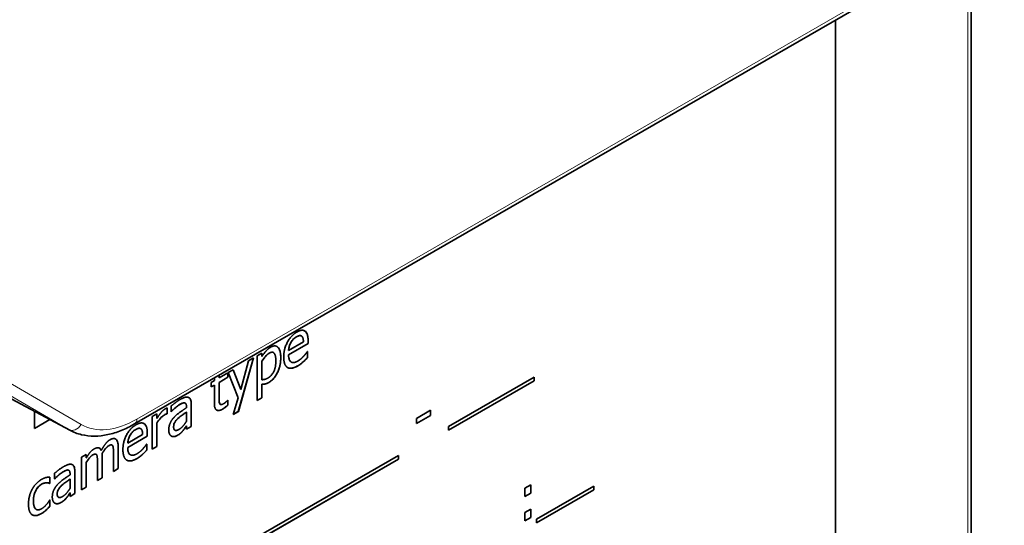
# Model space of a CAD drawing. Header units: millimetres. Extents: x 5 to 415, y 5 to 292.
# Tile 35 of 37: x 374 to 392, y 234 to 244. Entities that reach past the tile are written whole.
import ezdxf

# ---------------------------------------------------------------- set-up
doc = ezdxf.new("R2010")
doc.units = ezdxf.units.MM
doc.layers.add('Sichtbar (ISO)', color=7, linetype='Continuous', lineweight=35)
doc.layers.add('Sichtbar schmal (ISO)', color=7, linetype='Continuous', lineweight=18)

msp = doc.modelspace()

# ---------------------------------------------------------------- linework, layer by layer
at = {"layer": 'Sichtbar (ISO)'}
for p, q in [((375.77147775, 236.10742232), (394.50078439, 246.8929127)), ((391.49938035, 226.67787329), (391.49938035, 245.16451907)), ((388.95029234, 243.69659691), (388.95029234, 229.19333833)), ((370.06772666, 238.3817393), (374.54977391, 235.99033148)), ((378.90707099, 237.76187787), (378.9071417, 237.76183715)), ((378.97394208, 237.85358727), (378.97401279, 237.85354655)), ((379.03296315, 237.62124303), (378.66565727, 237.40972564)), ((378.66572798, 237.48852456), (378.9459348, 237.64988494)), ((379.03303386, 237.62120231), (378.66572798, 237.40968493)), ((378.70920679, 237.6362096), (378.70927751, 237.63616888)), ((379.03296315, 237.67755706), (379.03296315, 237.62124303)), ((379.03296315, 237.62124303), (379.03303386, 237.62120231)), ((379.03303386, 237.67751634), (379.03303386, 237.62120231)), ((378.07437125, 237.38649132), (378.16376238, 237.43796825)), ((378.07437125, 236.54708109), (378.07437125, 237.38649132)), ((378.16369167, 237.43792753), (378.16369167, 237.37374473)), ((378.16369167, 237.37374473), (378.16376238, 237.37370401)), ((378.16376238, 237.43796825), (378.16376238, 237.37370401)), ((378.38118702, 237.44967845), (378.38125773, 237.44963773)), ((378.66565727, 237.48856528), (378.66572798, 237.48852456)), ((378.66565727, 237.40972564), (378.66572798, 237.40968493)), ((379.01813533, 237.46686888), (379.02329252, 237.4698387)), ((379.0232218, 237.46979798), (379.0232218, 237.35725137)), ((379.02329252, 237.4698387), (379.02329252, 237.35721065)), ((378.00665648, 237.34749698), (377.72132016, 236.34385393)), ((378.00675487, 237.34755365), (377.72139087, 236.34381322)), ((377.76952456, 236.75645449), (377.91392562, 237.29409683)), ((377.91392562, 237.29409683), (378.00675487, 237.34755365)), ((378.16369167, 237.2876174), (378.16369167, 236.93913297)), ((378.16369167, 237.2876174), (378.16376238, 237.28757668)), ((378.16376238, 237.28757668), (378.16376238, 236.93909225)), ((378.71512332, 237.27128268), (378.71519403, 237.27124196)), ((379.0232218, 237.35725137), (379.02329252, 237.35721065)), ((377.35974448, 237.02204431), (377.35974448, 236.97504658)), ((377.35981519, 236.97500586), (377.52427196, 237.06971021)), ((377.35981519, 237.02208503), (377.35981519, 236.97500586)), ((377.52420125, 237.06966949), (377.52420125, 236.98428612)), ((377.52427196, 237.06971021), (377.52427196, 236.9842454)), ((377.5282831, 237.07202008), (377.62455047, 237.12745677)), ((377.72081785, 236.59921516), (377.5282831, 237.07202008)), ((377.62450574, 237.12743101), (377.76945385, 236.7564952)), ((377.62455047, 237.12745677), (377.76952456, 236.75645449)), ((377.21025695, 236.888881), (377.27042406, 236.92352893)), ((377.21025695, 236.80341618), (377.21025695, 236.888881)), ((377.27035335, 236.83810483), (377.21025695, 236.80349762)), ((377.27042406, 236.83806412), (377.21025695, 236.80341618)), ((377.27035335, 236.83810483), (377.27042406, 236.83806412)), ((377.27042406, 236.92352893), (377.27042406, 236.9706081)), ((377.27042406, 236.49819241), (377.27042406, 236.83806412)), ((377.52420125, 236.98428612), (377.35974448, 236.88958177)), ((377.35974448, 236.97504658), (377.35981519, 236.97500586)), ((377.35974448, 236.88958177), (377.35974448, 236.59741135)), ((377.35974448, 236.88958177), (377.35981519, 236.88954105)), ((377.52427196, 236.9842454), (377.35981519, 236.88954105)), ((377.35981519, 236.88954105), (377.35981519, 236.59737063)), ((377.52420125, 236.98428612), (377.52427196, 236.9842454)), ((378.16369167, 236.93913297), (378.16376238, 236.93909225)), ((378.16369167, 236.85565571), (378.16369167, 236.59859875)), ((378.16369167, 236.85565571), (378.16376238, 236.85561499)), ((378.16376238, 236.85561499), (378.16376238, 236.59855803)), ((381.67637553, 236.06170155), (383.28312387, 236.98696638)), ((383.28305316, 236.91611768), (381.67637553, 235.99089357)), ((383.28312387, 236.91607696), (381.67637553, 235.99081214)), ((383.28305316, 236.98692566), (383.28305316, 236.91611768)), ((383.28305316, 236.91611768), (383.28312387, 236.91607696)), ((383.28312387, 236.98696638), (383.28312387, 236.91607696)), ((377.76945385, 236.7564952), (377.76952456, 236.75645449)), ((376.45558949, 236.3357062), (376.45558949, 236.44104655)), ((376.72215606, 236.49923211), (376.72222677, 236.49919139)), ((376.8354311, 236.47899683), (376.8354311, 236.05962297)), ((376.83550181, 236.47895611), (376.83550181, 236.05958225)), ((377.37235092, 236.48541769), (377.37242163, 236.48537697)), ((377.38214356, 236.47507661), (377.38221427, 236.47503589)), ((377.51911478, 236.55130143), (377.52427196, 236.55427126)), ((377.52420125, 236.55423054), (377.52420125, 236.46155946)), ((377.52420125, 236.46155946), (377.52427196, 236.46151874)), ((377.52427196, 236.55427126), (377.52427196, 236.46151874)), ((377.62569651, 236.2887065), (377.72081785, 236.59921516)), ((378.16369167, 236.59859875), (378.07437125, 236.54716253)), ((378.16376238, 236.59855803), (378.07437125, 236.54708109)), ((378.16369167, 236.59859875), (378.16376238, 236.59855803)), ((373.89075156, 236.02537013), (373.89075156, 236.34195455)), ((376.09974401, 236.24937913), (376.18913515, 236.30085606)), ((376.18906444, 236.30081534), (376.18906444, 236.2094693)), ((376.18913515, 236.30085606), (376.18913515, 236.20942858)), ((376.38102617, 236.30079969), (376.37644201, 236.29815985)), ((376.37644201, 236.29815985), (376.37651272, 236.29811913)), ((376.38109688, 236.30075897), (376.37651272, 236.29811913)), ((376.38102617, 236.40806249), (376.38102617, 236.30079969)), ((376.38102617, 236.30079969), (376.38109688, 236.30075897)), ((376.38109688, 236.40808688), (376.38109688, 236.30075897)), ((376.46067596, 236.33871674), (376.45558949, 236.33578764)), ((376.46074667, 236.33867602), (376.45558949, 236.3357062)), ((376.46067596, 236.33871674), (376.46074667, 236.33867602)), ((376.74603996, 236.32946724), (376.74611068, 236.32942652)), ((376.74611068, 236.41157875), (376.74611068, 236.43145428)), ((376.74611068, 236.15915941), (376.74611068, 236.32942652)), ((377.72139087, 236.34381322), (377.62569651, 236.2887065)), ((377.72132016, 236.34385393), (377.62572681, 236.28880538)), ((377.72132016, 236.34385393), (377.72139087, 236.34381322)), ((381.07012028, 236.21344593), (381.33772066, 236.36754675)), ((381.33764995, 236.26820977), (381.07012028, 236.11414968)), ((381.33772066, 236.26816905), (381.07012028, 236.11406824)), ((381.33764995, 236.36750603), (381.33764995, 236.26820977)), ((381.33764995, 236.26820977), (381.33772066, 236.26816905)), ((381.33772066, 236.36754675), (381.33772066, 236.26816905)), ((374.17603993, 236.18973821), (373.89075156, 236.02545157)), ((374.17611333, 236.18969904), (373.89075156, 236.02537013)), ((375.95011506, 236.1122811), (375.95018577, 236.11224038)), ((376.09974401, 235.63588752), (376.09974401, 236.24937913)), ((376.18906444, 236.2094693), (376.18913515, 236.20942858)), ((376.18906444, 236.12267945), (376.18913515, 236.12263873)), ((376.18906444, 236.12267945), (376.18906444, 235.68740517)), ((376.18913515, 236.12263873), (376.18913515, 235.68736445)), ((376.74603996, 236.0730728), (376.74611068, 236.07303208)), ((376.74611068, 236.00810532), (376.74611068, 236.07303208)), ((381.07012028, 236.11406824), (381.07012028, 236.21344593)), ((375.64190096, 235.74721839), (375.92210779, 235.90857877)), ((375.68537978, 235.89490343), (375.68545049, 235.89486271)), ((375.88324398, 236.0205717), (375.88331469, 236.02053098)), ((376.00913613, 235.93625089), (376.00913613, 235.87993686)), ((376.00920684, 235.93621017), (376.00920684, 235.87989614)), ((376.52800643, 235.99042004), (376.52807714, 235.99037932)), ((376.68128869, 235.9834461), (376.68135941, 235.98340539)), ((376.8354311, 236.05962297), (376.74611068, 236.00818676)), ((376.83550181, 236.05958225), (376.74611068, 236.00810532)), ((376.8354311, 236.05962297), (376.83550181, 236.05958225)), ((381.67637553, 235.99081214), (381.67637553, 236.06170155)), ((375.34578941, 235.71180625), (375.34586012, 235.71176553)), ((375.41777939, 235.82162981), (375.41785011, 235.82158909)), ((376.00913613, 235.87993686), (375.64183025, 235.66841948)), ((375.64183025, 235.74725911), (375.64190096, 235.74721839)), ((376.00920684, 235.87989614), (375.64190096, 235.66837876)), ((375.99430832, 235.72556271), (375.9994655, 235.72853253)), ((375.99939479, 235.72849181), (375.99939479, 235.6159452)), ((375.9994655, 235.72853253), (375.9994655, 235.61590448)), ((376.00913613, 235.87993686), (376.00920684, 235.87989614)), ((374.77148344, 235.48448474), (374.86087458, 235.53596167)), ((374.86080387, 235.53592095), (374.86080387, 235.46842556)), ((374.86087458, 235.53596167), (374.86087458, 235.46838484)), ((375.04495387, 235.53856658), (375.04502458, 235.53852586)), ((375.14444881, 235.61056524), (375.14451952, 235.61052452)), ((375.15992035, 235.55123536), (375.15999106, 235.55119464)), ((375.37315454, 235.21747246), (375.37315454, 235.57258208)), ((375.40982782, 232.45303673), (380.73089239, 235.51723402)), ((375.46247496, 235.67312606), (375.46247496, 235.26899011)), ((375.46254567, 235.67308534), (375.46254567, 235.2689494)), ((375.64183025, 235.66841948), (375.64190096, 235.66837876)), ((375.69129631, 235.52997651), (375.69136702, 235.52993579)), ((375.99939479, 235.6159452), (375.9994655, 235.61590448)), ((376.18906444, 235.68740517), (376.09974401, 235.63596895)), ((376.18913515, 235.68736445), (376.09974401, 235.63588752)), ((376.18906444, 235.68740517), (376.18913515, 235.68736445)), ((380.73082167, 235.5171933), (380.73082167, 235.44638532)), ((380.73089239, 235.51723402), (380.73089239, 235.4463446)), ((374.77148344, 234.87099312), (374.77148344, 235.48448474)), ((374.86080387, 235.46842556), (374.86087458, 235.46838484)), ((374.86080387, 235.38097319), (374.86080387, 234.92251077)), ((374.86080387, 235.38097319), (374.86087458, 235.38093247)), ((374.86087458, 235.38093247), (374.86087458, 234.92247005)), ((375.07231899, 235.04423279), (375.07231899, 235.39934241)), ((375.16163941, 235.49988639), (375.16163941, 235.09575044)), ((375.16171013, 235.49984567), (375.16171013, 235.09570973)), ((380.73082167, 235.44638532), (375.40982782, 232.38222875)), ((380.73089239, 235.4463446), (375.40982782, 232.38214731)), ((380.73082167, 235.44638532), (380.73089239, 235.4463446)), ((374.26607972, 235.07485138), (374.26607972, 235.18019173)), ((374.53264629, 235.23837729), (374.532717, 235.23833657)), ((374.55660091, 235.15072393), (374.55660091, 235.17059947)), ((374.64592133, 235.21814201), (374.64592133, 234.79876815)), ((374.64599204, 235.21810129), (374.64599204, 234.79872743)), ((375.46247496, 235.26899011), (375.37315454, 235.2175539)), ((375.46254567, 235.2689494), (375.37315454, 235.21747246)), ((375.46247496, 235.26899011), (375.46254567, 235.2689494)), ((374.11358567, 235.00235525), (374.11365638, 235.00231453)), ((374.17948298, 234.99458924), (374.1743258, 234.99161942)), ((374.1743258, 234.99161942), (374.17439651, 234.9915787)), ((374.17955369, 234.99454853), (374.17439651, 234.9915787)), ((374.17948298, 235.11049005), (374.17948298, 234.99458924)), ((374.17948298, 234.99458924), (374.17955369, 234.99454853)), ((374.17955369, 235.11048916), (374.17955369, 234.99454853)), ((374.27116619, 235.07786192), (374.26607972, 235.07493282)), ((374.2712369, 235.0778212), (374.26607972, 235.07485138)), ((374.27116619, 235.07786192), (374.2712369, 235.0778212)), ((374.5565302, 235.06861242), (374.55660091, 235.0685717)), ((374.55660091, 234.89830459), (374.55660091, 235.0685717)), ((375.16163941, 235.09575044), (375.07231899, 235.04431423)), ((375.16171013, 235.09570973), (375.07231899, 235.04423279)), ((375.16163941, 235.09575044), (375.16171013, 235.09570973)), ((383.10835274, 234.90108958), (383.22181072, 234.96642568)), ((383.22174001, 234.96638497), (383.22174001, 234.81011217)), ((383.22181072, 234.96642568), (383.22181072, 234.81007145)), ((374.5565302, 234.81221798), (374.55660091, 234.81217726)), ((374.55660091, 234.7472505), (374.55660091, 234.81217726)), ((374.64592133, 234.79876815), (374.55660091, 234.74733194)), ((374.64599204, 234.79872743), (374.55660091, 234.7472505)), ((374.64592133, 234.79876815), (374.64599204, 234.79872743)), ((374.86080387, 234.92251077), (374.77148344, 234.87107456)), ((374.86087458, 234.92247005), (374.77148344, 234.87099312)), ((374.86080387, 234.92251077), (374.86087458, 234.92247005)), ((383.10835274, 234.74473535), (383.10835274, 234.90108958)), ((383.22174001, 234.81011217), (383.10835274, 234.74481679)), ((383.22181072, 234.81007145), (383.10835274, 234.74473535)), ((383.22174001, 234.81011217), (383.22181072, 234.81007145)), ((383.3295385, 234.32155534), (384.40567023, 234.94125839)), ((384.40559951, 234.87040969), (383.3295385, 234.25074736)), ((384.40567023, 234.87036897), (383.3295385, 234.25066593)), ((384.40559951, 234.94121767), (384.40559951, 234.87040969)), ((384.40559951, 234.87040969), (384.40567023, 234.87036897)), ((384.40567023, 234.94125839), (384.40567023, 234.87036897)), ((374.17439651, 234.6775452), (374.17955369, 234.68051502)), ((374.17948298, 234.6804743), (374.17948298, 234.5646151)), ((374.17955369, 234.68051502), (374.17955369, 234.56457438)), ((374.33849666, 234.72956522), (374.33856737, 234.72952451)), ((374.49177893, 234.72259129), (374.49184964, 234.72255057)), ((373.92063509, 234.50191884), (373.9207058, 234.50187812)), ((374.11014755, 234.4922241), (374.11021826, 234.49218338)), ((374.17948298, 234.5646151), (374.17955369, 234.56457438)), ((383.10835274, 234.4439522), (383.22181072, 234.50928831)), ((383.10835274, 234.28759797), (383.10835274, 234.4439522)), ((383.22174001, 234.50924759), (383.22174001, 234.35297479)), ((383.22181072, 234.50928831), (383.22181072, 234.35293407)), ((383.22174001, 234.35297479), (383.10835274, 234.28767941)), ((383.22181072, 234.35293407), (383.10835274, 234.28759797)), ((383.22174001, 234.35297479), (383.22181072, 234.35293407)), ((383.3295385, 234.25066593), (383.3295385, 234.32155534))]:
    msp.add_line(p, q, dxfattribs=at)
for points, degree in [([(378.5751908, 237.36483573), (378.5751908, 237.51456479), (378.71099657, 237.77032493), (378.8204434, 237.83335117)], 2), ([(378.81528622, 237.74557905), (378.77975898, 237.72512027), (378.72990623, 237.67189882), (378.70927751, 237.63616888)], 2), ([(378.91556474, 237.75562432), (378.9000932, 237.76990298), (378.85138649, 237.76636781), (378.81528622, 237.74557905)], 2), ([(378.8204434, 237.83335117), (378.86972313, 237.86172948), (378.9459348, 237.87249097), (378.97401279, 237.85354655)], 2), ([(378.9459348, 237.64988494), (378.94478876, 237.69096361), (378.92989024, 237.74333577), (378.91556474, 237.75562432)], 2), ([(378.96871426, 237.85685366), (378.97048761, 237.85583134), (378.97223013, 237.85474234), (378.97394208, 237.85358727)], 3), ([(378.97401279, 237.85354655), (379.00266379, 237.83493212), (379.03303386, 237.75105583), (379.03303386, 237.67751634)], 2), ([(378.32592707, 237.54857815), (378.41703726, 237.60104502), (378.51903484, 237.492827), (378.51903484, 237.3523732)], 2), ([(378.70927751, 237.63616888), (378.6892218, 237.60010641), (378.66859308, 237.52926302), (378.66572798, 237.48852456)], 2), ([(378.16376238, 237.37370401), (378.19699754, 237.42795632), (378.2783664, 237.52118979), (378.32592707, 237.54857815)], 2), ([(378.3041523, 237.43798625), (378.26633298, 237.41620754), (378.19527848, 237.33620143), (378.16376238, 237.28757668)], 2), ([(378.4267786, 237.28732104), (378.4267786, 237.3926614), (378.36890357, 237.47527402), (378.3041523, 237.43798625)], 2), ([(378.84221817, 237.20126047), (378.71500771, 237.12800484), (378.5751908, 237.21245661), (378.5751908, 237.36483573)], 2), ([(378.66572798, 237.40968493), (378.66572798, 237.30301954), (378.75855723, 237.24318578), (378.84107213, 237.29070295)], 2), ([(378.84107213, 237.29070295), (378.87029615, 237.30753195), (378.92702514, 237.35543791), (378.94994594, 237.38056245)], 2), ([(378.94994594, 237.38056245), (378.97401279, 237.40767198), (379.00724795, 237.44999896), (379.01813533, 237.46686888)], 2), ([(378.28065848, 236.97261982), (378.34999391, 237.01254744), (378.4267786, 237.17469299), (378.4267786, 237.28732104)], 2), ([(378.51903484, 237.3523732), (378.51903484, 237.19866904), (378.3923974, 236.94421347), (378.295557, 236.88844679)], 2), ([(378.94249668, 237.27623249), (378.91671078, 237.25277064), (378.87430729, 237.21973937), (378.84221817, 237.20126047)], 2), ([(379.02329252, 237.35721065), (379.00782097, 237.34101349), (378.96083333, 237.29275452), (378.94249668, 237.27623249)], 2), ([(378.16376238, 236.93909225), (378.1987166, 236.94000803), (378.24856935, 236.95414092), (378.28065848, 236.97261982)], 2), ([(378.295557, 236.88844679), (378.25601861, 236.86567815), (378.19527848, 236.85190081), (378.16376238, 236.85561499)], 2), ([(376.45558949, 236.44104655), (376.48022935, 236.46318592), (376.57248559, 236.53618829), (376.61775418, 236.56225673)], 2), ([(376.61718116, 236.47049928), (376.58623807, 236.45268034), (376.50257714, 236.38330264), (376.46074667, 236.33867602)], 2), ([(376.71001041, 236.50341804), (376.69281981, 236.50610647), (376.64354008, 236.48567837), (376.61718116, 236.47049928)], 2), ([(376.61775418, 236.56225673), (376.6727641, 236.59393485), (376.74782974, 236.61728673), (376.77762678, 236.60860751)], 2), ([(376.72215606, 236.49923211), (376.71848059, 236.50134867), (376.71440964, 236.5027597), (376.7099397, 236.50345875)], 3), ([(376.74611068, 236.43145428), (376.74611068, 236.46723025), (376.72720101, 236.5007296), (376.71001041, 236.50341804)], 2), ([(376.77762678, 236.60860751), (376.80685081, 236.60026082), (376.83550181, 236.53659517), (376.83550181, 236.47895611)], 2), ([(377.42513948, 236.38720668), (377.35236593, 236.34529918), (377.27042406, 236.3941771), (377.27042406, 236.49819241)], 2), ([(377.35981519, 236.59737063), (377.35981519, 236.55099438), (377.36268029, 236.5016304), (377.37242163, 236.48537697)], 2), ([(377.37235092, 236.48541769), (377.37485123, 236.4808694), (377.3781032, 236.4774033), (377.38214356, 236.47507661)], 3), ([(377.37242163, 236.48537697), (377.38044392, 236.47078368), (377.41654418, 236.47235942), (377.44748727, 236.49017835)], 2), ([(377.52427196, 236.46151874), (377.49905907, 236.4390494), (377.44748727, 236.40007591), (377.42513948, 236.38720668)], 2), ([(377.44748727, 236.49017835), (377.46926203, 236.50271761), (377.50994646, 236.54138412), (377.51911478, 236.55130143)], 2), ([(376.18913515, 236.20942858), (376.23784186, 236.28782827), (376.31061541, 236.37081189), (376.34499661, 236.39061071)], 2), ([(376.32837903, 236.27503841), (376.29227876, 236.25424965), (376.22122427, 236.1768936), (376.18913515, 236.12263873)], 2), ([(376.37651272, 236.29811913), (376.36619836, 236.29549207), (376.34385057, 236.28394788), (376.32837903, 236.27503841)], 2), ([(376.34499661, 236.39061071), (376.35874909, 236.39853023), (376.37250158, 236.40512473), (376.38109688, 236.40808688)], 2), ([(376.50945338, 236.22892062), (376.55414895, 236.27850973), (376.6756292, 236.36635354), (376.74611068, 236.41157875)], 2), ([(376.74611068, 236.32942652), (376.71402155, 236.30763503), (376.61718116, 236.24060555), (376.58681109, 236.21251631)], 2), ([(375.55136379, 235.62352956), (375.55136379, 235.77325862), (375.68716955, 236.02901876), (375.79661639, 236.092045)], 2), ([(375.79661639, 236.092045), (375.84589611, 236.12042331), (375.92210779, 236.1311848), (375.95018577, 236.11224038)], 2), ([(375.94488725, 236.11554749), (375.94666059, 236.11452517), (375.94840311, 236.11343617), (375.95011506, 236.1122811)], 3), ([(375.95018577, 236.11224038), (375.97883677, 236.09362595), (376.00920684, 236.00974966), (376.00920684, 235.93621017)], 2), ([(376.41261298, 235.99361158), (376.41261298, 236.0572133), (376.45902761, 236.17404415), (376.50945338, 236.22892062)], 2), ([(376.58681109, 236.21251631), (376.55128384, 236.17946969), (376.50486922, 236.10040237), (376.50486922, 236.05402611)], 2), ([(376.60572075, 236.00543726), (376.64755122, 236.02952582), (376.71631363, 236.11086209), (376.74611068, 236.15915941)], 2), ([(376.74611068, 236.07303208), (376.73522329, 236.0574872), (376.69855001, 236.00324256), (376.68135941, 235.98340539)], 2), ([(375.68545049, 235.89486271), (375.66539478, 235.85880024), (375.64476606, 235.78795685), (375.64190096, 235.74721839)], 2), ([(375.7914592, 236.00427288), (375.75593196, 235.9838141), (375.70607921, 235.93059265), (375.68545049, 235.89486271)], 2), ([(375.89173772, 236.01431815), (375.87626618, 236.02859681), (375.82755947, 236.02506164), (375.7914592, 236.00427288)], 2), ([(375.92210779, 235.90857877), (375.92096175, 235.94965744), (375.90606322, 236.0020296), (375.89173772, 236.01431815)], 2), ([(376.45960063, 235.88021616), (376.43839889, 235.89318257), (376.41261298, 235.95253547), (376.41261298, 235.99361158)], 2), ([(376.57363163, 235.89155578), (376.54096948, 235.8727469), (376.48194841, 235.8672472), (376.45960063, 235.88021616)], 2), ([(376.50486922, 236.05402611), (376.50486922, 236.00102467), (376.55644103, 235.97705895), (376.60572075, 236.00543726)], 2), ([(376.68135941, 235.98340539), (376.65786558, 235.9553008), (376.61374303, 235.9146544), (376.57363163, 235.89155578)], 2), ([(375.14451952, 235.61052452), (375.18520395, 235.68629204), (375.26198864, 235.78417336), (375.30668421, 235.80991183)], 2), ([(375.2837634, 235.69865996), (375.25625844, 235.6828209), (375.19322623, 235.60743451), (375.15999106, 235.55119464)], 2), ([(375.35825602, 235.69849373), (375.34908769, 235.71507714), (375.31413347, 235.71614891), (375.2837634, 235.69865996)], 2), ([(375.30668421, 235.80991183), (375.34106541, 235.82971064), (375.39722138, 235.83753555), (375.41785011, 235.82158909)], 2), ([(375.37315454, 235.57258208), (375.37315454, 235.61498323), (375.36742434, 235.68389788), (375.35825602, 235.69849373)], 2), ([(375.41065477, 235.82641759), (375.41311721, 235.82499737), (375.41549113, 235.82339869), (375.41777939, 235.82162981)], 3), ([(375.41785011, 235.82158909), (375.43905185, 235.80597261), (375.46254567, 235.73602454), (375.46254567, 235.67308534)], 2), ([(375.92611893, 235.63925628), (375.95018577, 235.66636581), (375.98342093, 235.70869279), (375.99430832, 235.72556271)], 2), ([(374.86087458, 235.46838484), (374.8958288, 235.52892723), (374.96459121, 235.61291357), (375.00584866, 235.63667216)], 2), ([(374.98292786, 235.52542029), (374.95427685, 235.50892127), (374.89067162, 235.43055482), (374.86087458, 235.38093247)], 2), ([(375.05742047, 235.52525406), (375.04825215, 235.54183747), (375.01329792, 235.54290924), (374.98292786, 235.52542029)], 2), ([(375.00584866, 235.63667216), (375.05283631, 235.66373054), (375.12560986, 235.6559492), (375.14451952, 235.61052452)], 2), ([(375.07231899, 235.39934241), (375.07231899, 235.44174356), (375.06658879, 235.51065821), (375.05742047, 235.52525406)], 2), ([(375.15999106, 235.55119464), (375.16056408, 235.54224937), (375.16171013, 235.51707113), (375.16171013, 235.49984567)], 2), ([(375.81839115, 235.4599543), (375.69118069, 235.38669867), (375.55136379, 235.47115044), (375.55136379, 235.62352956)], 2), ([(375.64190096, 235.66837876), (375.64190096, 235.56171337), (375.73473022, 235.50187961), (375.81724511, 235.54939678)], 2), ([(375.81724511, 235.54939678), (375.84646913, 235.56622578), (375.90319812, 235.61413174), (375.92611893, 235.63925628)], 2), ([(375.91866966, 235.53492632), (375.89288376, 235.51146448), (375.85048027, 235.4784332), (375.81839115, 235.4599543)], 2), ([(375.9994655, 235.61590448), (375.98399395, 235.59970732), (375.93700631, 235.55144835), (375.91866966, 235.53492632)], 2), ([(374.42824441, 235.30140192), (374.48325434, 235.33308003), (374.55831997, 235.35643191), (374.58811701, 235.34775269)], 2), ([(374.58811701, 235.34775269), (374.61734104, 235.339406), (374.64599204, 235.27574035), (374.64599204, 235.21810129)], 2), ([(374.26607972, 235.18019173), (374.29071959, 235.2023311), (374.38297582, 235.27533347), (374.42824441, 235.30140192)], 2), ([(374.42767139, 235.20964446), (374.3967283, 235.19182552), (374.31306737, 235.12244782), (374.2712369, 235.0778212)], 2), ([(374.31994361, 234.9680658), (374.36463918, 235.01765491), (374.48611944, 235.10549872), (374.55660091, 235.15072393)], 2), ([(374.52050064, 235.24256322), (374.50331004, 235.24525165), (374.45403031, 235.22482356), (374.42767139, 235.20964446)], 2), ([(374.53264629, 235.23837729), (374.52897082, 235.24049385), (374.52489988, 235.24190488), (374.52042993, 235.24260394)], 3), ([(374.55660091, 235.17059947), (374.55660091, 235.20637543), (374.53769125, 235.23987479), (374.52050064, 235.24256322)], 2), ([(373.84433694, 234.88101219), (373.87585304, 234.9395747), (373.96925532, 235.03642516), (374.02311921, 235.06744331)], 2), ([(374.02140014, 234.97635093), (373.95206471, 234.93642331), (373.86783076, 234.76667542), (373.86783076, 234.65603492)], 2), ([(374.11365638, 235.00231453), (374.09474672, 235.00202546), (374.04432095, 234.98955014), (374.02140014, 234.97635093)], 2), ([(374.02311921, 235.06744331), (374.06666873, 235.09252181), (374.14803758, 235.11089075), (374.17955369, 235.11048916)], 2), ([(374.17439651, 234.9915787), (374.16465517, 234.99524429), (374.13485812, 235.00193596), (374.11365638, 235.00231453)], 2), ([(374.22310322, 234.73275676), (374.22310322, 234.79635848), (374.26951784, 234.91318933), (374.31994361, 234.9680658)], 2), ([(374.55660091, 235.0685717), (374.52451178, 235.04678022), (374.42767139, 234.97975074), (374.39730132, 234.95166149)], 2), ([(373.77557453, 234.60290809), (373.77557453, 234.68373528), (373.81282083, 234.82311219), (373.84433694, 234.88101219)], 2), ([(374.39730132, 234.95166149), (374.36177408, 234.91861487), (374.31535945, 234.83954755), (374.31535945, 234.79317129)], 2), ([(374.31535945, 234.79317129), (374.31535945, 234.74016986), (374.36693126, 234.71620413), (374.41621099, 234.74458244)], 2), ([(374.41621099, 234.74458244), (374.45804145, 234.768671), (374.52680386, 234.85000727), (374.55660091, 234.89830459)], 2), ([(374.55660091, 234.81217726), (374.54571353, 234.79663238), (374.50904024, 234.74238775), (374.49184964, 234.72255057)], 2), ([(373.84433694, 234.40201172), (373.81167479, 234.4222914), (373.77557453, 234.5220809), (373.77557453, 234.60290809)], 2), ([(373.86783076, 234.65603492), (373.86783076, 234.5480445), (373.94919961, 234.47366092), (374.02140014, 234.51523844)], 2), ([(374.02140014, 234.51523844), (374.06494967, 234.54031695), (374.14402644, 234.62759286), (374.17439651, 234.6775452)], 2), ([(374.27009086, 234.61936135), (374.24888912, 234.63232776), (374.22310322, 234.69168065), (374.22310322, 234.73275676)], 2), ([(374.38412186, 234.63070096), (374.35145972, 234.61189208), (374.29243865, 234.60639238), (374.27009086, 234.61936135)], 2), ([(374.49184964, 234.72255057), (374.46835582, 234.69444598), (374.42423327, 234.65379958), (374.38412186, 234.63070096)], 2), ([(374.02311921, 234.42612594), (373.96810928, 234.39444783), (373.87699908, 234.38106952), (373.84433694, 234.40201172)], 2), ([(374.11021826, 234.49218338), (374.08729746, 234.47103396), (374.05119719, 234.44229498), (374.02311921, 234.42612594)], 2), ([(374.17955369, 234.56457438), (374.16637423, 234.54969714), (374.12626282, 234.50606046), (374.11021826, 234.49218338)], 2)]:
    msp.add_open_spline(points, degree=degree, dxfattribs=at)
for points, knots in [([(378.81521551, 237.74561977), (378.80425545, 237.7393083), (378.79313684, 237.73203066), (378.77290124, 237.71627512), (378.76358043, 237.7079647), (378.74527237, 237.6884195), (378.7281024, 237.66893769), (378.70920679, 237.6362096)], [-0.033928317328, -0.033928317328, -0.033928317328, -0.033928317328, -0.021873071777, -0.021873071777, -0.011337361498, -0.011337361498, 0, 0, 0, 0]), ([(378.90707099, 237.76187787), (378.90395696, 237.76367112), (378.90063176, 237.76509613), (378.88836983, 237.76874421), (378.87984509, 237.76861028), (378.85573415, 237.76623321), (378.83485161, 237.75692745), (378.81521551, 237.74561977)], [-0.012139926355, -0.012139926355, -0.012139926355, -0.012139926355, -0.011040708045, -0.011040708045, -0.008330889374, -0.008330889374, 0, 0, 0, 0]), ([(378.97401032, 237.85354289), (378.98368218, 237.84724622), (378.99205342, 237.83905051), (379.00874629, 237.81599194), (379.0145813, 237.80186368), (379.02942121, 237.7608787), (379.03296315, 237.71856827), (379.03296315, 237.67755706)], [-0.022294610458, -0.022294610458, -0.022294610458, -0.022294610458, -0.019181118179, -0.019181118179, -0.015049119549, -0.015049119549, 0, 0, 0, 0]), ([(378.44708033, 237.56372391), (378.44883609, 237.56271167), (378.4505597, 237.56163075), (378.46851187, 237.54944656), (378.48468437, 237.53026188), (378.513334, 237.45887937), (378.51896412, 237.40630068), (378.51896412, 237.35241392)], [-0.035942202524, -0.035942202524, -0.035942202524, -0.035942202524, -0.034418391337, -0.034418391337, -0.019773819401, -0.019773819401, 0, 0, 0, 0]), ([(378.70920679, 237.6362096), (378.69623514, 237.61288507), (378.68591502, 237.58903377), (378.67345833, 237.54625488), (378.66795685, 237.52126275), (378.66565727, 237.48856528)], [-0.026759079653, -0.026759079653, -0.026759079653, -0.026759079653, -0.011553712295, -0.011553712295, 0, 0, 0, 0]), ([(378.30408159, 237.43802696), (378.29150602, 237.43078518), (378.27908961, 237.42201432), (378.25434095, 237.40116786), (378.24231301, 237.38928182), (378.22060357, 237.36483737), (378.19470476, 237.33546607), (378.16369167, 237.2876174)], [-0.055980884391, -0.055980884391, -0.055980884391, -0.055980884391, -0.03675526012, -0.03675526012, -0.017153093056, -0.017153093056, 0, 0, 0, 0]), ([(378.38118702, 237.44967845), (378.38105408, 237.449755), (378.38092107, 237.44983068), (378.37200156, 237.45484463), (378.36185173, 237.45659586), (378.33573333, 237.45366407), (378.31988525, 237.44712769), (378.30408159, 237.43802696)], [-0.012012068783, -0.012012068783, -0.012012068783, -0.012012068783, -0.011932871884, -0.011932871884, -0.006704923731, -0.006704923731, 0, 0, 0, 0]), ([(378.66565727, 237.40972564), (378.66565727, 237.38965006), (378.66689039, 237.37004607), (378.67262419, 237.33612682), (378.6767482, 237.32132048), (378.69218058, 237.28843315), (378.70412748, 237.27761411), (378.71512331, 237.27128265)], [-0.034960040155, -0.034960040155, -0.034960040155, -0.034960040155, -0.030244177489, -0.030244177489, -0.026081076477, -0.026081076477, -0.019577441, -0.019577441, -0.019577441, -0.019577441]), ([(378.51896412, 237.35241392), (378.51896412, 237.31932105), (378.51676277, 237.28462879), (378.50654067, 237.21733783), (378.49917836, 237.18483917), (378.47183542, 237.100558), (378.45130002, 237.06093156), (378.41679494, 237.00265072), (378.39647229, 236.97490357), (378.34859142, 236.92432794), (378.32240333, 236.90398801), (378.29548629, 236.88848751)], [-0.044976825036, -0.044976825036, -0.044976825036, -0.044976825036, -0.037970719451, -0.037970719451, -0.031741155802, -0.031741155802, -0.021996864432, -0.021996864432, -0.011419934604, -0.011419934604, 0, 0, 0, 0]), ([(378.84214746, 237.20130119), (378.81873323, 237.18781783), (378.79514421, 237.17632958), (378.75146911, 237.16080287), (378.73127792, 237.15612909), (378.68190772, 237.15338967), (378.66117921, 237.16091677), (378.64692546, 237.16914846)], [-0.050546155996, -0.050546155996, -0.050546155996, -0.050546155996, -0.044826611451, -0.044826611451, -0.039687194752, -0.039687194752, -0.031604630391, -0.031604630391, -0.031604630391, -0.031604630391]), ([(378.94242597, 237.27627321), (378.92695912, 237.26220037), (378.91129483, 237.24864755), (378.87866394, 237.22322889), (378.85907968, 237.21105181), (378.84214746, 237.20130119)], [-0.013974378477, -0.013974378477, -0.013974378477, -0.013974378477, -0.007183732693, -0.007183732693, 0, 0, 0, 0]), ([(379.0232218, 237.35725137), (379.0080996, 237.34141993), (378.99091664, 237.32376512), (378.9708631, 237.30316901), (378.95629319, 237.28876812), (378.94242597, 237.27627321)], [-0.009150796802, -0.009150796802, -0.009150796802, -0.009150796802, -0.0061116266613, -0.0061116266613, 0, 0, 0, 0]), ([(378.29548629, 236.88848751), (378.2589863, 236.86746857), (378.23653773, 236.86131617), (378.20387154, 236.85390669), (378.18312882, 236.85336504), (378.16369167, 236.85565571)], [-0.014472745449, -0.014472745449, -0.014472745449, -0.014472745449, -0.009616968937, -0.009616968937, 0, 0, 0, 0]), ([(376.61711044, 236.47054), (376.5915875, 236.45584231), (376.5648247, 236.43502218), (376.51562755, 236.39422434), (376.48772807, 236.36757715), (376.46067596, 236.33871674)], [-0.021367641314, -0.021367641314, -0.021367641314, -0.021367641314, -0.012469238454, -0.012469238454, 0, 0, 0, 0]), ([(376.7099397, 236.50345875), (376.7039745, 236.50439165), (376.69756649, 236.5041233), (376.6806488, 236.50107968), (376.67157694, 236.49737062), (376.6512115, 236.48892846), (376.63417159, 236.48036486), (376.61711044, 236.47054)], [-0.0096930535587, -0.0096930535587, -0.0096930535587, -0.0096930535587, -0.008723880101, -0.008723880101, -0.0072384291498, -0.0072384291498, 0, 0, 0, 0]), ([(376.79201012, 236.6025685), (376.79594534, 236.60029886), (376.79962998, 236.59759042), (376.81019059, 236.58784702), (376.81619838, 236.57937308), (376.8319558, 236.54435838), (376.8354311, 236.51177823), (376.8354311, 236.47899683)], [-0.020081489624, -0.020081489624, -0.020081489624, -0.020081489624, -0.017469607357, -0.017469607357, -0.012029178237, -0.012029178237, 0, 0, 0, 0]), ([(377.35974448, 236.59741135), (377.35974448, 236.55238049), (377.36075681, 236.53114226), (377.36258417, 236.50846033), (377.36616273, 236.4957427), (377.37235092, 236.48541769)], [-0.0087437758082, -0.0087437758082, -0.0087437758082, -0.0087437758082, -0.0057329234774, -0.0057329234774, 0, 0, 0, 0]), ([(377.52420125, 236.46155946), (377.50201331, 236.4417859), (377.48426989, 236.42796718), (377.4573695, 236.4076382), (377.44109745, 236.39647771), (377.42506877, 236.3872474)], [-0.011553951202, -0.011553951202, -0.011553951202, -0.011553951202, -0.006800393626, -0.006800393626, 0, 0, 0, 0]), ([(376.32830832, 236.27507913), (376.31618083, 236.26809537), (376.30419554, 236.2596514), (376.27865287, 236.23844529), (376.26657021, 236.2263788), (376.2314025, 236.18809219), (376.20896594, 236.15632803), (376.18906444, 236.12267945)], [-0.020286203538, -0.020286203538, -0.020286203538, -0.020286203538, -0.01631847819, -0.01631847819, -0.01172960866, -0.01172960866, 0, 0, 0, 0]), ([(376.37644201, 236.29815985), (376.36632887, 236.29558404), (376.35807105, 236.291371), (376.34635784, 236.2853203), (376.33688937, 236.28002063), (376.32830832, 236.27507913)], [-0.0049609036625, -0.0049609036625, -0.0049609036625, -0.0049609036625, -0.0036406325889, -0.0036406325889, 0, 0, 0, 0]), ([(376.74603996, 236.32946724), (376.72053073, 236.31214411), (376.69084847, 236.29168511), (376.64399869, 236.25925736), (376.61654397, 236.24012235), (376.58674038, 236.21255703)], [-0.028738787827, -0.028738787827, -0.028738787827, -0.028738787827, -0.013208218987, -0.013208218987, 0, 0, 0, 0]), ([(377.42506877, 236.3872474), (377.409639, 236.37836199), (377.39409528, 236.37103041), (377.36554844, 236.36215893), (377.35256942, 236.36014038), (377.32792775, 236.3617961), (377.31865652, 236.36548048), (377.31217052, 236.36925886)], [-0.0295984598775, -0.0295984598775, -0.0295984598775, -0.0295984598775, -0.0261565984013, -0.0261565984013, -0.0230668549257, -0.0230668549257, -0.0198686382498, -0.0198686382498, -0.0198686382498, -0.0198686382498]), ([(375.77147775, 236.10742232), (375.68812215, 236.05942103), (375.60388911, 236.01828214), (375.43492536, 235.95109593), (375.35018435, 235.92504428), (375.18155631, 235.88951014), (375.0976477, 235.88003505), (374.93261161, 235.87926309), (374.85147074, 235.88800235), (374.69511171, 235.92479955), (374.6199336, 235.9528976), (374.54977391, 235.99033148)], [-0.39255714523, -0.39255714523, -0.39255714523, -0.39255714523, -0.23966138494, -0.23966138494, -0.08676562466, -0.08676562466, 0.06613013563, 0.06613013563, 0.21902589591, 0.21902589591, 0.3719216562, 0.3719216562, 0.3719216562, 0.3719216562]), ([(375.95018336, 236.11223668), (375.9598552, 236.10594001), (375.96822642, 236.09774432), (375.98491927, 236.07468577), (375.99075428, 236.06055751), (376.00559419, 236.01957253), (376.00913613, 235.9772621), (376.00913613, 235.93625089)], [-0.022294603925, -0.022294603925, -0.022294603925, -0.022294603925, -0.019181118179, -0.019181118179, -0.015049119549, -0.015049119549, 0, 0, 0, 0]), ([(376.58674038, 236.21255703), (376.57353517, 236.20027385), (376.56083466, 236.18660055), (376.53715462, 236.15571465), (376.52969922, 236.1429841), (376.52001978, 236.12597839), (376.51488988, 236.11373942), (376.50656751, 236.08476893), (376.50479851, 236.06885166), (376.50479851, 236.05406683)], [-0.012996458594, -0.012996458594, -0.012996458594, -0.012996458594, -0.011292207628, -0.011292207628, -0.009543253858, -0.009543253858, -0.005425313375, -0.005425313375, 0, 0, 0, 0]), ([(376.74603996, 236.0730728), (376.73616743, 236.05897691), (376.72647961, 236.04469945), (376.70578674, 236.01409196), (376.69381484, 235.99790072), (376.68128869, 235.9834461)], [-0.011147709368, -0.011147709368, -0.011147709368, -0.011147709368, -0.005941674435, -0.005941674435, 0, 0, 0, 0]), ([(375.68537978, 235.89490343), (375.67240812, 235.8715789), (375.662088, 235.8477276), (375.64963132, 235.80494871), (375.64412983, 235.77995658), (375.64183025, 235.74725911)], [-0.026759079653, -0.026759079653, -0.026759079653, -0.026759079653, -0.011553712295, -0.011553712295, 0, 0, 0, 0]), ([(375.79138849, 236.0043136), (375.78042844, 235.99800213), (375.76930982, 235.99072449), (375.74907422, 235.97496895), (375.73975341, 235.96665853), (375.72144535, 235.94711333), (375.70427538, 235.92763152), (375.68537978, 235.89490343)], [-0.033928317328, -0.033928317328, -0.033928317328, -0.033928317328, -0.021873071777, -0.021873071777, -0.011337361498, -0.011337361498, 0, 0, 0, 0]), ([(375.88324398, 236.0205717), (375.88012994, 236.02236495), (375.87680474, 236.02378996), (375.86454281, 236.02743804), (375.85601808, 236.02730411), (375.83190713, 236.02492704), (375.81102459, 236.01562128), (375.79138849, 236.0043136)], [-0.012139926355, -0.012139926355, -0.012139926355, -0.012139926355, -0.011040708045, -0.011040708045, -0.008330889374, -0.008330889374, 0, 0, 0, 0]), ([(376.57356092, 235.8915965), (376.54584382, 235.87563528), (376.52496327, 235.87130272), (376.49186127, 235.8682182), (376.47457041, 235.87154958), (376.45960051, 235.88021596)], [-0.015232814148, -0.015232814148, -0.015232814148, -0.015232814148, -0.008991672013, -0.008991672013, -0.000014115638, -0.000014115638, -0.000014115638, -0.000014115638]), ([(376.50479851, 236.05406683), (376.50479851, 236.04436641), (376.50544632, 236.03493222), (376.50846849, 236.01871264), (376.5106425, 236.0117172), (376.51737734, 235.99900138), (376.52207846, 235.99383373), (376.52800643, 235.99042004)], [-0.03467111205, -0.03467111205, -0.03467111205, -0.03467111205, -0.027436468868, -0.027436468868, -0.021028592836, -0.021028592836, -0.01377036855, -0.01377036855, -0.01377036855, -0.01377036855]), ([(376.68128869, 235.9834461), (376.65858753, 235.95628973), (376.64266442, 235.9414031), (376.61930324, 235.91988241), (376.59703843, 235.9051163), (376.57356092, 235.8915965)], [-0.014162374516, -0.014162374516, -0.014162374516, -0.014162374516, -0.009960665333, -0.009960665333, 0, 0, 0, 0]), ([(375.28369269, 235.69870068), (375.27402848, 235.69313543), (375.26447451, 235.68582375), (375.24281864, 235.66618182), (375.23214183, 235.65410278), (375.20107353, 235.61694516), (375.1791561, 235.5837857), (375.15992035, 235.55123536)], [-0.017632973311, -0.017632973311, -0.017632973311, -0.017632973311, -0.014935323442, -0.014935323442, -0.011344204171, -0.011344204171, 0, 0, 0, 0]), ([(375.34578941, 235.71180625), (375.34535712, 235.7120552), (375.34491723, 235.7122929), (375.33714464, 235.71622157), (375.32981859, 235.71594649), (375.3127161, 235.71360193), (375.29823078, 235.7070726), (375.28369269, 235.69870068)], [-0.0088731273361, -0.0088731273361, -0.0088731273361, -0.0088731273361, -0.0087173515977, -0.0087173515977, -0.0061679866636, -0.0061679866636, 0, 0, 0, 0]), ([(375.41784464, 235.82158169), (375.42511871, 235.81620995), (375.4313275, 235.80929629), (375.44338617, 235.79078098), (375.44792106, 235.77939653), (375.4594859, 235.74496459), (375.46247496, 235.70988326), (375.46247496, 235.67312606)], [-0.021189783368, -0.021189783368, -0.021189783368, -0.021189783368, -0.017811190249, -0.017811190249, -0.013488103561, -0.013488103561, 0, 0, 0, 0]), ([(374.98285715, 235.52546101), (374.97285316, 235.51970009), (374.9630033, 235.51211948), (374.93896425, 235.48997775), (374.92741745, 235.4759563), (374.90002235, 235.44220347), (374.87953093, 235.41216021), (374.86080387, 235.38097319)], [-0.014984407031, -0.014984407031, -0.014984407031, -0.014984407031, -0.013362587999, -0.013362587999, -0.010916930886, -0.010916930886, 0, 0, 0, 0]), ([(375.04495386, 235.53856658), (375.04452157, 235.53881553), (375.04408169, 235.53905323), (375.03630909, 235.5429819), (375.02898304, 235.54270682), (375.01188055, 235.54036226), (374.99739523, 235.53383293), (374.98285715, 235.52546101)], [-0.0088731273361, -0.0088731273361, -0.0088731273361, -0.0088731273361, -0.0087173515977, -0.0087173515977, -0.0061679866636, -0.0061679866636, 0, 0, 0, 0]), ([(375.1113412, 235.65274364), (375.11240819, 235.65213011), (375.11340839, 235.65150617), (375.12769776, 235.64202712), (375.13737021, 235.62756942), (375.14444881, 235.61056524)], [-0.0088821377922, -0.0088821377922, -0.0088821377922, -0.0088821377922, -0.0082980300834, -0.0082980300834, 0, 0, 0, 0]), ([(375.15992035, 235.55123536), (375.1605002, 235.54218353), (375.16093119, 235.53267149), (375.16150074, 235.52015858), (375.16163941, 235.50967136), (375.16163941, 235.49988639)], [-0.0047083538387, -0.0047083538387, -0.0047083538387, -0.0047083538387, -0.0035906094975, -0.0035906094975, 0, 0, 0, 0]), ([(375.64183025, 235.66841948), (375.64183025, 235.64834389), (375.64306337, 235.6287399), (375.64879717, 235.59482065), (375.65292118, 235.58001431), (375.66835356, 235.54712698), (375.68030046, 235.53630794), (375.69129629, 235.52997648)], [-0.034960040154, -0.034960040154, -0.034960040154, -0.034960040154, -0.030244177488, -0.030244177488, -0.026081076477, -0.026081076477, -0.019577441, -0.019577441, -0.019577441, -0.019577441]), ([(375.91859895, 235.53496704), (375.9031321, 235.5208942), (375.88746781, 235.50734138), (375.85483692, 235.48192272), (375.83525266, 235.46974564), (375.81832044, 235.45999502)], [-0.013974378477, -0.013974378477, -0.013974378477, -0.013974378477, -0.007183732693, -0.007183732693, 0, 0, 0, 0]), ([(375.99939479, 235.6159452), (375.98427259, 235.60011376), (375.96708962, 235.58245895), (375.94703608, 235.56186284), (375.93246617, 235.54746195), (375.91859895, 235.53496704)], [-0.009150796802, -0.009150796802, -0.009150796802, -0.009150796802, -0.0061116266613, -0.0061116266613, 0, 0, 0, 0]), ([(374.60250036, 235.34171368), (374.60643558, 235.33944405), (374.61012021, 235.3367356), (374.62068083, 235.3269922), (374.62668862, 235.31851826), (374.64244603, 235.28350357), (374.64592133, 235.25092341), (374.64592133, 235.21814201)], [-0.020081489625, -0.020081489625, -0.020081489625, -0.020081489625, -0.017469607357, -0.017469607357, -0.012029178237, -0.012029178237, 0, 0, 0, 0]), ([(375.81832044, 235.45999502), (375.79490622, 235.44651166), (375.77131719, 235.43502341), (375.7276421, 235.4194967), (375.7074509, 235.41482292), (375.6580807, 235.4120835), (375.63735219, 235.4196106), (375.62309844, 235.42784229)], [-0.050546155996, -0.050546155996, -0.050546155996, -0.050546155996, -0.044826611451, -0.044826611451, -0.039687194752, -0.039687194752, -0.03160463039, -0.03160463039, -0.03160463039, -0.03160463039]), ([(374.42760068, 235.20968518), (374.40207773, 235.19498749), (374.37531493, 235.17416736), (374.32611778, 235.13336953), (374.29821831, 235.10672233), (374.27116619, 235.07786192)], [-0.021367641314, -0.021367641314, -0.021367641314, -0.021367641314, -0.012469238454, -0.012469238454, 0, 0, 0, 0]), ([(374.52042993, 235.24260394), (374.51446473, 235.24353683), (374.50805672, 235.24326848), (374.49113903, 235.24022486), (374.48206717, 235.2365158), (374.46170173, 235.22807365), (374.44466182, 235.21951004), (374.42760068, 235.20968518)], [-0.0096930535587, -0.0096930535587, -0.0096930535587, -0.0096930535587, -0.008723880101, -0.008723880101, -0.0072384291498, -0.0072384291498, 0, 0, 0, 0]), ([(374.02132943, 234.97639165), (374.01052591, 234.97017031), (373.99975291, 234.96286273), (373.97917685, 234.9461684), (373.96951035, 234.93704966), (373.94382337, 234.90872931), (373.92962134, 234.8882571), (373.8992058, 234.83285843), (373.88920035, 234.80283969), (373.87167105, 234.73790138), (373.86776005, 234.69500695), (373.86776005, 234.65607564)], [-0.031864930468, -0.031864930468, -0.031864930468, -0.031864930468, -0.028974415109, -0.028974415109, -0.026246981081, -0.026246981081, -0.021422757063, -0.021422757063, -0.014285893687, -0.014285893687, 0, 0, 0, 0]), ([(374.11358567, 235.00235525), (374.09659313, 235.00209549), (374.07873713, 234.99812291), (374.05380002, 234.99195348), (374.03761584, 234.98577037), (374.02132943, 234.97639165)], [-0.011000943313, -0.011000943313, -0.011000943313, -0.011000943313, -0.006909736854, -0.006909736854, 0, 0, 0, 0]), ([(374.1743258, 234.99161942), (374.16642275, 234.99459327), (374.15810356, 234.99674045), (374.13844857, 235.00115447), (374.12572175, 235.00213855), (374.11358567, 235.00235525)], [-0.010123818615, -0.010123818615, -0.010123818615, -0.010123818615, -0.005788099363, -0.005788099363, 0, 0, 0, 0]), ([(374.5565302, 235.06861242), (374.53102097, 235.05128929), (374.5013387, 235.0308303), (374.45448893, 234.99840255), (374.42703421, 234.97926753), (374.39723061, 234.95170221)], [-0.028738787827, -0.028738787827, -0.028738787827, -0.028738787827, -0.013208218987, -0.013208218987, 0, 0, 0, 0]), ([(374.39723061, 234.95170221), (374.38402541, 234.93941903), (374.37132489, 234.92574573), (374.34764485, 234.89485983), (374.34018945, 234.88212929), (374.33051002, 234.86512357), (374.32538012, 234.8528846), (374.31705774, 234.82391412), (374.31528874, 234.80799684), (374.31528874, 234.79321201)], [-0.012996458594, -0.012996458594, -0.012996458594, -0.012996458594, -0.011292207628, -0.011292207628, -0.009543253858, -0.009543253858, -0.005425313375, -0.005425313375, 0, 0, 0, 0]), ([(374.31528874, 234.79321201), (374.31528874, 234.78351159), (374.31593655, 234.7740774), (374.31895872, 234.75785783), (374.32113274, 234.75086238), (374.32786758, 234.73814657), (374.3325687, 234.73297891), (374.33849666, 234.72956523)], [-0.03467111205, -0.03467111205, -0.03467111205, -0.03467111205, -0.027436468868, -0.027436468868, -0.021028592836, -0.021028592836, -0.01377036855, -0.01377036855, -0.01377036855, -0.01377036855]), ([(374.5565302, 234.81221798), (374.54665767, 234.79812209), (374.53696985, 234.78384463), (374.51627697, 234.75323714), (374.50430508, 234.7370459), (374.49177893, 234.72259129)], [-0.011147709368, -0.011147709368, -0.011147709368, -0.011147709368, -0.005941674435, -0.005941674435, 0, 0, 0, 0]), ([(373.86776005, 234.65607564), (373.86776005, 234.63196443), (373.86928115, 234.60832927), (373.87650252, 234.56822302), (373.8816688, 234.55095726), (373.8999501, 234.51609815), (373.91232102, 234.50670206), (373.92063505, 234.50191878)], [-0.028304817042, -0.028304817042, -0.028304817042, -0.028304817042, -0.024242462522, -0.024242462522, -0.020717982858, -0.020717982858, -0.015811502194, -0.015811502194, -0.015811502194, -0.015811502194]), ([(374.38405115, 234.63074168), (374.35633406, 234.61478047), (374.3354535, 234.6104479), (374.3023515, 234.60736339), (374.28506064, 234.61069476), (374.27009075, 234.61936115)], [-0.015232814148, -0.015232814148, -0.015232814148, -0.015232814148, -0.008991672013, -0.008991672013, -0.000014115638, -0.000014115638, -0.000014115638, -0.000014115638]), ([(374.49177893, 234.72259129), (374.46907776, 234.69543492), (374.45315465, 234.68054828), (374.42979347, 234.65902759), (374.40752866, 234.64426148), (374.38405115, 234.63074168)], [-0.014162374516, -0.014162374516, -0.014162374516, -0.014162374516, -0.009960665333, -0.009960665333, 0, 0, 0, 0]), ([(374.02304849, 234.42616666), (374.00309847, 234.41467821), (373.98317382, 234.40513227), (373.94538583, 234.3918259), (373.92723293, 234.38761765), (373.88522426, 234.38481747), (373.86320897, 234.38992863), (373.8443349, 234.40200844)], [-0.027940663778, -0.027940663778, -0.027940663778, -0.027940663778, -0.019488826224, -0.019488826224, -0.0116356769, -0.0116356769, -0.000014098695, -0.000014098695, -0.000014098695, -0.000014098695]), ([(374.11014755, 234.4922241), (374.09665838, 234.47977741), (374.08301099, 234.46771856), (374.05476863, 234.44523517), (374.03761228, 234.43455339), (374.02304849, 234.42616666)], [-0.012111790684, -0.012111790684, -0.012111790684, -0.012111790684, -0.006178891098, -0.006178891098, 0, 0, 0, 0]), ([(374.17948298, 234.5646151), (374.16849503, 234.55221168), (374.15738455, 234.54003503), (374.13482673, 234.51549467), (374.12228975, 234.50272599), (374.11014755, 234.4922241)], [-0.010487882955, -0.010487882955, -0.010487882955, -0.010487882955, -0.005310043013, -0.005310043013, 0, 0, 0, 0])]:
    msp.add_open_spline(points, degree=3, knots=knots, dxfattribs=at)
at = {"layer": 'Sichtbar schmal (ISO)'}
for p, q in [((394.5423993, 246.98479025), (375.81309266, 236.19929987)), ((391.44080171, 245.13078587), (391.44080171, 226.59643415)), ((368.61919632, 239.43142333), (374.52576736, 236.00369526)), ((374.76345247, 236.09753339), (368.85688142, 239.52526146)), ((374.52576736, 236.00369526), (370.04378246, 238.39506981)), ((378.81521551, 237.74561977), (378.81528622, 237.74557905)), ((379.03296315, 237.67755706), (379.03303386, 237.67751634)), ((378.30408159, 237.43802696), (378.3041523, 237.43798625)), ((378.51896412, 237.35241392), (378.51903484, 237.3523732)), ((378.84214746, 237.20130119), (378.84221817, 237.20126047)), ((378.94242597, 237.27627321), (378.94249668, 237.27623249)), ((378.29548629, 236.88848751), (378.295557, 236.88844679)), ((376.61711044, 236.47054), (376.61718116, 236.47049928)), ((376.7099397, 236.50345875), (376.71001041, 236.50341804)), ((376.8354311, 236.47899683), (376.83550181, 236.47895611)), ((377.35974448, 236.59741135), (377.35981519, 236.59737063)), ((376.32830832, 236.27507913), (376.32837903, 236.27503841)), ((377.42506877, 236.3872474), (377.42513948, 236.38720668)), ((376.58674038, 236.21255703), (376.58681109, 236.21251631)), ((375.79138849, 236.0043136), (375.7914592, 236.00427288)), ((376.00913613, 235.93625089), (376.00920684, 235.93621017)), ((376.50479851, 236.05406683), (376.50486922, 236.05402611)), ((376.57356092, 235.8915965), (376.57363163, 235.89155578)), ((375.28369269, 235.69870068), (375.2837634, 235.69865996)), ((374.98285715, 235.52546101), (374.98292786, 235.52542029)), ((375.46247496, 235.67312606), (375.46254567, 235.67308534)), ((375.91859895, 235.53496704), (375.91866966, 235.53492632)), ((375.16163941, 235.49988639), (375.16171013, 235.49984567)), ((375.81832044, 235.45999502), (375.81839115, 235.4599543)), ((374.42760068, 235.20968518), (374.42767139, 235.20964446)), ((374.52042993, 235.24260394), (374.52050064, 235.24256322)), ((374.64592133, 235.21814201), (374.64599204, 235.21810129)), ((374.02132943, 234.97639165), (374.02140014, 234.97635093)), ((374.31528874, 234.79321201), (374.31535945, 234.79317129)), ((374.39723061, 234.95170221), (374.39730132, 234.95166149)), ((373.86776005, 234.65607564), (373.86783076, 234.65603492)), ((374.38405115, 234.63074168), (374.38412186, 234.63070096)), ((374.02304849, 234.42616666), (374.02311921, 234.42612594))]:
    msp.add_line(p, q, dxfattribs=at)
for centre, major_axis, ratio, start_param, end_param in [((374.62203112, 236.17897253), (-0.10038562, -0.17298187), 0.8159692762, 0.0289093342, 1.5735257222), ((375.81351428, 237.91698015), (-1.04788068, -1.82070729), 0.5779283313, 6.2811103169, 7.0662246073), ((375.67167131, 236.28073901), (0.09980644, -0.17331669), 0.5780931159, 0, 0.7873318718), ((375.67209292, 237.99841929), (-1.14212254, -1.99714523), 0.5787188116, 6.2795422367, 6.3001777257)]:
    msp.add_ellipse(centre, major_axis=major_axis, ratio=ratio, start_param=start_param, end_param=end_param, dxfattribs=at)

doc.saveas('drawing.dxf')
